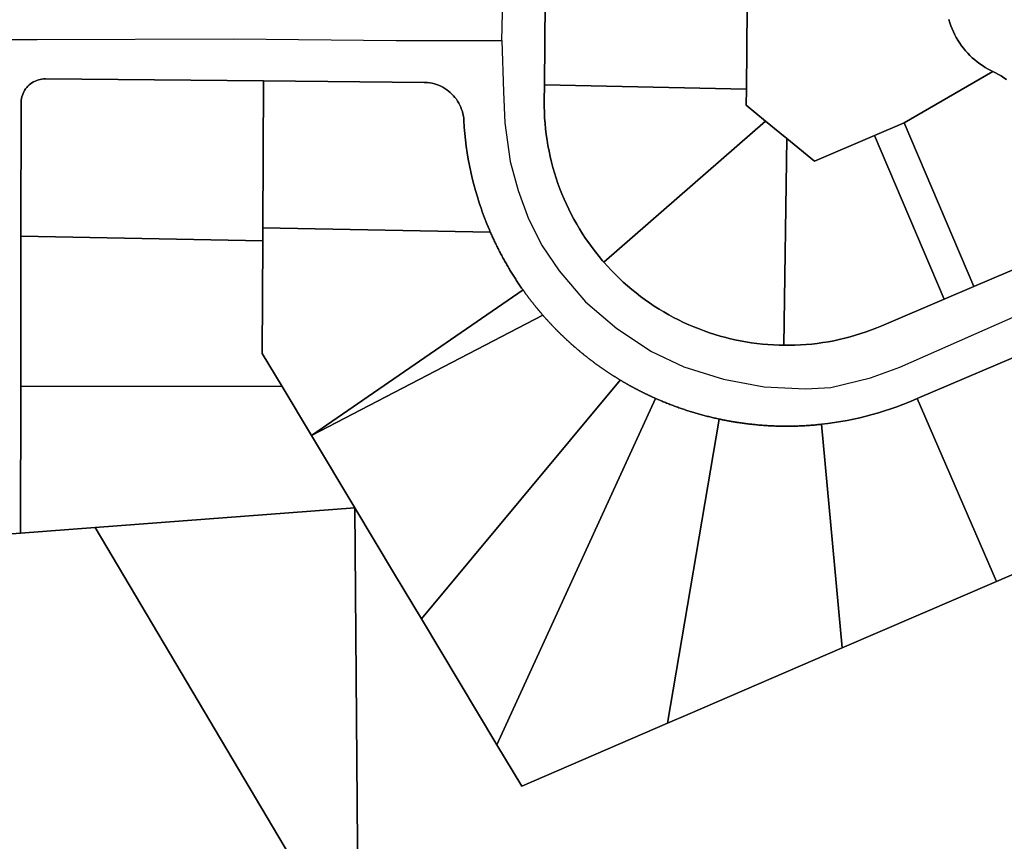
# Model space of a CAD drawing. Header units: feet. Extents: x -20058473 to 1466342, y -20424011 to 753407.
# Tile 22 of 58: x 1455890 to 1456499, y 715540 to 716048. Entities that reach past the tile are written whole.
import ezdxf

# ---------------------------------------------------------------- set-up
doc = ezdxf.new("R2010")
doc.units = ezdxf.units.FT
doc.header["$MEASUREMENT"] = 0
doc.layers.add('Parcels_exported', color=7, linetype='Continuous')
doc.layers.add('RoadCenterlines_ft_export', color=7, linetype='Continuous')

msp = doc.modelspace()

# ---------------------------------------------------------------- linework, layer by layer
at = {"layer": 'Parcels_exported'}
for points in [[(1456215.18, 716089.36), (1456340.15, 716085.38), (1456340.14, 716084.26), (1456339.85, 716055.68), (1456339.34, 716005.31), (1456214.37, 716007.92), (1456214.88, 716059.66), (1456215.18, 716089.36)], [(1456040.53, 716010.39), (1456040.13, 715919.6), (1456040.09, 715911.48), (1455890.48, 715914.31), (1455890.6, 715996.69), (1455890.61, 715997.25), (1455890.69, 715998.34), (1455890.85, 715999.42), (1455891.09, 716000.49), (1455891.41, 716001.54), (1455891.8, 716002.56), (1455892.27, 716003.55), (1455892.8, 716004.51), (1455893.41, 716005.42), (1455894.08, 716006.28), (1455894.81, 716007.1), (1455895.6, 716007.86), (1455896.44, 716008.56), (1455897.34, 716009.19), (1455898.27, 716009.76), (1455899.25, 716010.26), (1455900.25, 716010.69), (1455901.29, 716011.04), (1455902.35, 716011.32), (1455903.43, 716011.52), (1455904.52, 716011.63), (1455905.61, 716011.67), (1456040.53, 716010.39)], [(1456040.53, 716010.39), (1456139.92, 716009.44), (1456140.72, 716009.42), (1456142.13, 716009.32), (1456143.54, 716009.13), (1456144.93, 716008.87), (1456146.3, 716008.53), (1456147.65, 716008.11), (1456148.97, 716007.62), (1456150.27, 716007.06), (1456151.53, 716006.42), (1456152.75, 716005.71), (1456153.94, 716004.93), (1456155.07, 716004.09), (1456156.16, 716003.18), (1456157.19, 716002.21), (1456158.16, 716001.19), (1456159.08, 716000.11), (1456159.94, 715998.99), (1456160.73, 715997.82), (1456161.45, 715996.6), (1456162.1, 715995.35), (1456162.68, 715994.06), (1456163.19, 715992.74), (1456163.62, 715991.39), (1456163.97, 715990.02), (1456164.25, 715988.63), (1456164.45, 715987.23), (1456164.56, 715985.82), (1456164.83, 715981.83), (1456165.17, 715977.85), (1456165.59, 715973.87), (1456166.08, 715969.9), (1456166.66, 715965.94), (1456167.32, 715962), (1456168.06, 715958.07), (1456168.87, 715954.15), (1456169.77, 715950.25), (1456170.74, 715946.37), (1456171.78, 715942.51), (1456172.91, 715938.67), (1456174.11, 715934.86), (1456175.39, 715931.07), (1456175.97, 715929.44), (1456177.35, 715925.68), (1456178.81, 715921.96), (1456180.35, 715918.27), (1456180.94, 715916.9), (1456040.13, 715919.6), (1456040.53, 716010.39)], [(1456214.37, 716007.92), (1456339.34, 716005.31), (1456339.24, 715995.31), (1456351.28, 715985.45), (1456251.13, 715898.36), (1456250.4, 715899.2), (1456248.18, 715901.85), (1456246, 715904.57), (1456243.9, 715907.33), (1456241.87, 715910.13), (1456239.9, 715912.98), (1456238, 715915.88), (1456236.16, 715918.81), (1456234.39, 715921.79), (1456232.69, 715924.81), (1456231.06, 715927.87), (1456229.51, 715930.96), (1456228.02, 715934.09), (1456226.61, 715937.26), (1456225.27, 715940.45), (1456224, 715943.67), (1456222.81, 715946.93), (1456221.7, 715950.21), (1456220.66, 715953.51), (1456219.7, 715956.84), (1456218.81, 715960.19), (1456218, 715963.56), (1456217.27, 715966.94), (1456216.62, 715970.35), (1456216.05, 715973.76), (1456215.55, 715977.19), (1456215.14, 715980.63), (1456214.81, 715984.08), (1456214.55, 715987.53), (1456214.37, 715990.99), (1456214.28, 715994.45), (1456214.26, 715997.92), (1456214.37, 716007.92)], [(1456351.28, 715985.45), (1456359.99, 715978.3), (1456364.37, 715974.71), (1456362.5, 715846.86), (1456359.66, 715846.92), (1456356.2, 715847.07), (1456352.74, 715847.29), (1456349.29, 715847.6), (1456345.85, 715847.99), (1456342.42, 715848.45), (1456339, 715848.99), (1456335.59, 715849.62), (1456332.2, 715850.32), (1456328.82, 715851.1), (1456326.57, 715851.66), (1456323.23, 715852.57), (1456319.91, 715853.56), (1456316.61, 715854.62), (1456313.34, 715855.76), (1456310.09, 715856.97), (1456306.88, 715858.26), (1456303.69, 715859.62), (1456300.54, 715861.06), (1456297.42, 715862.57), (1456294.34, 715864.15), (1456291.29, 715865.8), (1456288.29, 715867.52), (1456285.32, 715869.3), (1456282.39, 715871.16), (1456279.51, 715873.09), (1456276.68, 715875.08), (1456273.89, 715877.13), (1456271.15, 715879.25), (1456268.46, 715881.43), (1456265.82, 715883.67), (1456263.23, 715885.98), (1456260.7, 715888.34), (1456258.22, 715890.76), (1456255.8, 715893.24), (1456253.43, 715895.77), (1456251.13, 715898.36), (1456351.28, 715985.45)], [(1456418.57, 715976.53), (1456436.97, 715984.37), (1456480.12, 715883.19), (1456461.72, 715875.35), (1456418.57, 715976.53)], [(1456364.37, 715974.71), (1456381.45, 715960.7), (1456418.57, 715976.53), (1456461.72, 715875.35), (1456424.61, 715859.52), (1456423.11, 715858.88), (1456420.02, 715857.6), (1456416.79, 715856.35), (1456413.53, 715855.18), (1456410.25, 715854.07), (1456406.94, 715853.05), (1456403.61, 715852.1), (1456400.25, 715851.23), (1456396.88, 715850.44), (1456393.49, 715849.73), (1456390.09, 715849.09), (1456386.67, 715848.54), (1456383.24, 715848.06), (1456379.8, 715847.66), (1456376.35, 715847.34), (1456372.89, 715847.1), (1456369.43, 715846.94), (1456365.97, 715846.86), (1456362.5, 715846.86), (1456364.37, 715974.71)], [(1456180.94, 715916.9), (1456181.23, 715916.23), (1456181.53, 715915.56), (1456181.83, 715914.88), (1456182.13, 715914.21), (1456182.44, 715913.54), (1456182.75, 715912.88), (1456183.06, 715912.21), (1456183.37, 715911.54), (1456183.68, 715910.88), (1456184, 715910.21), (1456184.32, 715909.55), (1456184.64, 715908.89), (1456184.97, 715908.23), (1456185.29, 715907.57), (1456185.62, 715906.91), (1456185.96, 715906.26), (1456186.29, 715905.6), (1456186.63, 715904.95), (1456186.97, 715904.29), (1456187.31, 715903.64), (1456187.65, 715902.99), (1456188, 715902.34), (1456188.35, 715901.7), (1456188.7, 715901.05), (1456189.05, 715900.4), (1456189.41, 715899.76), (1456189.77, 715899.12), (1456190.13, 715898.48), (1456190.49, 715897.84), (1456190.86, 715897.2), (1456191.22, 715896.56), (1456191.59, 715895.93), (1456191.97, 715895.29), (1456192.34, 715894.66), (1456192.72, 715894.03), (1456193.1, 715893.4), (1456193.48, 715892.77), (1456193.86, 715892.14), (1456194.25, 715891.51), (1456194.64, 715890.89), (1456195.03, 715890.27), (1456195.42, 715889.64), (1456195.82, 715889.02), (1456196.22, 715888.4), (1456196.62, 715887.79), (1456197.02, 715887.17), (1456197.42, 715886.56), (1456197.83, 715885.94), (1456198.24, 715885.33), (1456198.65, 715884.72), (1456199.06, 715884.11), (1456199.48, 715883.51), (1456199.9, 715882.9), (1456200.32, 715882.3), (1456200.74, 715881.7), (1456201.17, 715881.09), (1456070.22, 715791.18), (1456052.04, 715821.47), (1456039.78, 715841.89), (1456040.09, 715911.48), (1456040.13, 715919.6), (1456180.94, 715916.9)], [(1456040.09, 715911.48), (1456039.78, 715841.89), (1456052.04, 715821.47), (1455890.36, 715821.7), (1455890.47, 715911.7), (1455890.48, 715914.31), (1456040.09, 715911.48)], [(1456201.17, 715881.09), (1456201.39, 715880.78), (1456201.61, 715880.46), (1456201.84, 715880.15), (1456202.07, 715879.84), (1456202.29, 715879.52), (1456202.52, 715879.21), (1456202.75, 715878.9), (1456202.98, 715878.59), (1456203.2, 715878.27), (1456203.43, 715877.96), (1456203.66, 715877.65), (1456203.9, 715877.34), (1456204.13, 715877.03), (1456204.36, 715876.72), (1456204.59, 715876.41), (1456204.82, 715876.1), (1456205.06, 715875.8), (1456205.29, 715875.49), (1456205.53, 715875.18), (1456205.76, 715874.87), (1456206, 715874.57), (1456206.24, 715874.26), (1456206.47, 715873.96), (1456206.71, 715873.65), (1456206.95, 715873.35), (1456207.19, 715873.04), (1456207.43, 715872.74), (1456207.67, 715872.44), (1456207.91, 715872.13), (1456208.15, 715871.83), (1456208.39, 715871.53), (1456208.64, 715871.23), (1456208.88, 715870.93), (1456209.12, 715870.63), (1456209.37, 715870.33), (1456209.61, 715870.03), (1456209.86, 715869.73), (1456210.11, 715869.43), (1456210.35, 715869.13), (1456210.6, 715868.84), (1456210.85, 715868.54), (1456211.1, 715868.24), (1456211.34, 715867.95), (1456211.59, 715867.65), (1456211.84, 715867.36), (1456212.1, 715867.06), (1456212.35, 715866.77), (1456212.6, 715866.47), (1456212.85, 715866.18), (1456213.1, 715865.89), (1456213.36, 715865.6), (1456070.22, 715791.18), (1456201.17, 715881.09)], [(1456213.36, 715865.6), (1456213.6, 715865.32), (1456213.84, 715865.05), (1456214.08, 715864.77), (1456214.32, 715864.5), (1456214.56, 715864.22), (1456214.81, 715863.95), (1456215.05, 715863.68), (1456215.29, 715863.4), (1456215.54, 715863.13), (1456215.78, 715862.86), (1456216.03, 715862.59), (1456216.27, 715862.32), (1456216.52, 715862.05), (1456216.76, 715861.78), (1456217.01, 715861.51), (1456217.26, 715861.24), (1456217.51, 715860.97), (1456217.76, 715860.7), (1456218.01, 715860.44), (1456218.26, 715860.17), (1456218.51, 715859.9), (1456218.76, 715859.64), (1456219.01, 715859.37), (1456219.26, 715859.11), (1456219.51, 715858.84), (1456219.76, 715858.58), (1456220.02, 715858.31), (1456220.27, 715858.05), (1456220.52, 715857.79), (1456220.78, 715857.52), (1456221.03, 715857.26), (1456221.29, 715857), (1456221.54, 715856.74), (1456221.8, 715856.48), (1456222.06, 715856.22), (1456222.31, 715855.96), (1456222.57, 715855.7), (1456222.83, 715855.44), (1456223.09, 715855.18), (1456223.35, 715854.92), (1456223.61, 715854.67), (1456223.87, 715854.41), (1456224.13, 715854.15), (1456224.39, 715853.9), (1456224.65, 715853.64), (1456224.91, 715853.39), (1456225.18, 715853.13), (1456225.44, 715852.88), (1456225.7, 715852.63), (1456225.97, 715852.37), (1456226.23, 715852.12), (1456226.49, 715851.87), (1456226.76, 715851.62), (1456227.03, 715851.37), (1456227.29, 715851.12), (1456227.56, 715850.86), (1456227.82, 715850.62), (1456228.09, 715850.37), (1456228.36, 715850.12), (1456228.63, 715849.87), (1456228.9, 715849.62), (1456229.17, 715849.37), (1456229.44, 715849.13), (1456229.71, 715848.88), (1456229.98, 715848.64), (1456230.25, 715848.39), (1456230.52, 715848.15), (1456230.79, 715847.9), (1456231.06, 715847.66), (1456231.34, 715847.42), (1456231.61, 715847.17), (1456231.88, 715846.93), (1456232.16, 715846.69), (1456232.43, 715846.45), (1456232.71, 715846.21), (1456232.98, 715845.97), (1456233.26, 715845.73), (1456233.54, 715845.49), (1456233.81, 715845.25), (1456234.09, 715845.01), (1456234.37, 715844.77), (1456234.65, 715844.54), (1456234.93, 715844.3), (1456235.2, 715844.06), (1456235.48, 715843.83), (1456235.76, 715843.59), (1456236.04, 715843.36), (1456236.33, 715843.12), (1456236.61, 715842.89), (1456236.89, 715842.66), (1456237.17, 715842.42), (1456237.45, 715842.19), (1456237.73, 715841.96), (1456238.02, 715841.73), (1456238.3, 715841.5), (1456238.59, 715841.27), (1456238.87, 715841.04), (1456239.15, 715840.81), (1456239.44, 715840.58), (1456239.73, 715840.36), (1456240.01, 715840.13), (1456240.3, 715839.9), (1456240.58, 715839.68), (1456240.87, 715839.45), (1456241.16, 715839.23), (1456241.45, 715839), (1456241.74, 715838.78), (1456242.03, 715838.55), (1456242.31, 715838.33), (1456242.6, 715838.11), (1456242.89, 715837.89), (1456243.18, 715837.66), (1456243.48, 715837.44), (1456243.77, 715837.22), (1456244.06, 715837), (1456244.35, 715836.78), (1456244.64, 715836.57), (1456244.94, 715836.35), (1456245.23, 715836.13), (1456245.52, 715835.91), (1456245.82, 715835.7), (1456246.11, 715835.48), (1456246.41, 715835.26), (1456246.7, 715835.05), (1456247, 715834.84), (1456247.29, 715834.62), (1456247.59, 715834.41), (1456247.89, 715834.2), (1456248.18, 715833.98), (1456248.48, 715833.77), (1456248.78, 715833.56), (1456249.08, 715833.35), (1456249.38, 715833.14), (1456249.68, 715832.93), (1456249.98, 715832.72), (1456250.28, 715832.51), (1456250.58, 715832.3), (1456250.88, 715832.1), (1456251.18, 715831.89), (1456251.48, 715831.68), (1456251.78, 715831.48), (1456252.08, 715831.27), (1456252.39, 715831.07), (1456252.69, 715830.86), (1456252.99, 715830.66), (1456253.3, 715830.46), (1456253.6, 715830.26), (1456253.91, 715830.05), (1456254.21, 715829.85), (1456254.52, 715829.65), (1456254.82, 715829.45), (1456255.13, 715829.25), (1456255.43, 715829.05), (1456255.74, 715828.85), (1456256.05, 715828.66), (1456256.35, 715828.46), (1456256.66, 715828.26), (1456256.97, 715828.07), (1456257.28, 715827.87), (1456257.59, 715827.68), (1456257.9, 715827.48), (1456258.21, 715827.29), (1456258.52, 715827.09), (1456258.83, 715826.9), (1456259.14, 715826.71), (1456259.45, 715826.52), (1456259.76, 715826.33), (1456260.07, 715826.13), (1456260.38, 715825.94), (1456260.69, 715825.76), (1456261.01, 715825.57), (1456261.32, 715825.38), (1456138.29, 715677.73), (1456121.69, 715705.4), (1456097.09, 715746.38), (1456070.22, 715791.18), (1456213.36, 715865.6)], [(1456445.07, 715813.88), (1456514.38, 715843.45), (1456523.59, 715847.37), (1456572.48, 715734.73), (1456563.29, 715730.76), (1456494.1, 715700.92), (1456445.07, 715813.88)], [(1456261.32, 715825.38), (1456261.62, 715825.2), (1456261.92, 715825.02), (1456262.21, 715824.84), (1456262.51, 715824.67), (1456262.81, 715824.49), (1456263.11, 715824.32), (1456263.41, 715824.14), (1456263.71, 715823.97), (1456264.01, 715823.79), (1456264.31, 715823.62), (1456264.61, 715823.44), (1456264.91, 715823.27), (1456265.21, 715823.1), (1456265.52, 715822.93), (1456265.82, 715822.76), (1456266.12, 715822.59), (1456266.42, 715822.42), (1456266.73, 715822.25), (1456267.03, 715822.08), (1456267.33, 715821.91), (1456267.64, 715821.74), (1456267.94, 715821.57), (1456268.24, 715821.41), (1456268.55, 715821.24), (1456268.85, 715821.08), (1456269.16, 715820.91), (1456269.46, 715820.75), (1456269.77, 715820.58), (1456270.08, 715820.42), (1456270.38, 715820.25), (1456270.69, 715820.09), (1456271, 715819.93), (1456271.3, 715819.77), (1456271.61, 715819.61), (1456271.92, 715819.45), (1456272.23, 715819.29), (1456272.53, 715819.13), (1456272.84, 715818.97), (1456273.15, 715818.81), (1456273.46, 715818.65), (1456273.77, 715818.49), (1456274.08, 715818.34), (1456274.39, 715818.18), (1456274.7, 715818.03), (1456275.01, 715817.87), (1456275.32, 715817.72), (1456275.63, 715817.56), (1456275.94, 715817.41), (1456276.26, 715817.26), (1456276.57, 715817.1), (1456276.88, 715816.95), (1456277.19, 715816.8), (1456277.5, 715816.65), (1456277.82, 715816.5), (1456278.13, 715816.35), (1456278.44, 715816.2), (1456278.76, 715816.05), (1456279.07, 715815.9), (1456279.39, 715815.76), (1456279.7, 715815.61), (1456280.01, 715815.46), (1456280.33, 715815.32), (1456280.64, 715815.17), (1456280.96, 715815.03), (1456281.28, 715814.88), (1456281.59, 715814.74), (1456281.91, 715814.59), (1456282.22, 715814.45), (1456282.54, 715814.31), (1456282.86, 715814.17), (1456283.17, 715814.03), (1456184.97, 715599.93), (1456138.29, 715677.73), (1456261.32, 715825.38)], [(1456052.04, 715821.47), (1456070.22, 715791.18), (1456097.09, 715746.38), (1455936.54, 715734.21), (1455890.23, 715730.71), (1455890.36, 715821.7), (1456052.04, 715821.47)], [(1456283.17, 715814.03), (1456283.85, 715813.73), (1456284.53, 715813.43), (1456285.21, 715813.14), (1456285.89, 715812.85), (1456286.57, 715812.56), (1456287.25, 715812.27), (1456287.94, 715811.99), (1456288.62, 715811.71), (1456289.31, 715811.43), (1456290, 715811.15), (1456290.68, 715810.88), (1456291.37, 715810.61), (1456292.06, 715810.34), (1456292.75, 715810.07), (1456293.45, 715809.81), (1456294.14, 715809.55), (1456294.83, 715809.29), (1456295.53, 715809.03), (1456296.22, 715808.78), (1456296.92, 715808.53), (1456297.62, 715808.28), (1456298.32, 715808.04), (1456299.02, 715807.79), (1456299.72, 715807.55), (1456300.42, 715807.32), (1456301.12, 715807.08), (1456301.82, 715806.85), (1456302.53, 715806.62), (1456303.23, 715806.39), (1456303.94, 715806.17), (1456304.64, 715805.94), (1456305.35, 715805.73), (1456306.06, 715805.51), (1456306.77, 715805.29), (1456307.48, 715805.08), (1456308.19, 715804.87), (1456308.9, 715804.67), (1456309.61, 715804.46), (1456310.32, 715804.26), (1456311.03, 715804.06), (1456311.75, 715803.87), (1456312.46, 715803.68), (1456313.18, 715803.49), (1456313.89, 715803.3), (1456314.61, 715803.11), (1456315.33, 715802.93), (1456316.05, 715802.75), (1456316.77, 715802.57), (1456317.49, 715802.4), (1456318.21, 715802.23), (1456318.93, 715802.06), (1456319.65, 715801.89), (1456320.37, 715801.73), (1456321.09, 715801.57), (1456321.82, 715801.41), (1456322.54, 715801.25), (1456290.56, 715613.14), (1456200.37, 715574.25), (1456184.97, 715599.93), (1456283.17, 715814.03)], [(1456385.85, 715798.02), (1456389.82, 715798.49), (1456393.79, 715799.04), (1456397.74, 715799.67), (1456401.67, 715800.38), (1456405.6, 715801.17), (1456409.5, 715802.04), (1456413.39, 715802.98), (1456417.25, 715804), (1456421.1, 715805.1), (1456424.92, 715806.27), (1456428.72, 715807.52), (1456432.5, 715808.85), (1456436.24, 715810.25), (1456439.96, 715811.73), (1456442.72, 715812.89), (1456445.07, 715813.88), (1456494.1, 715700.92), (1456398.6, 715659.74), (1456385.85, 715798.02)], [(1456322.54, 715801.25), (1456322.9, 715801.17), (1456323.27, 715801.1), (1456323.64, 715801.02), (1456324, 715800.95), (1456324.37, 715800.87), (1456324.73, 715800.8), (1456325.1, 715800.72), (1456325.47, 715800.65), (1456325.83, 715800.58), (1456326.2, 715800.51), (1456326.57, 715800.44), (1456326.93, 715800.37), (1456327.3, 715800.3), (1456327.67, 715800.23), (1456328.04, 715800.16), (1456328.4, 715800.09), (1456328.77, 715800.03), (1456329.14, 715799.96), (1456329.51, 715799.89), (1456329.87, 715799.83), (1456330.24, 715799.77), (1456330.61, 715799.7), (1456330.98, 715799.64), (1456331.35, 715799.58), (1456331.72, 715799.52), (1456332.08, 715799.46), (1456332.45, 715799.4), (1456332.82, 715799.34), (1456333.19, 715799.28), (1456333.56, 715799.22), (1456333.93, 715799.17), (1456334.65, 715799.06), (1456335.38, 715798.95), (1456336.11, 715798.84), (1456336.83, 715798.74), (1456337.56, 715798.64), (1456338.29, 715798.55), (1456339.01, 715798.45), (1456339.74, 715798.36), (1456340.47, 715798.27), (1456341.2, 715798.19), (1456341.93, 715798.1), (1456342.66, 715798.02), (1456343.39, 715797.94), (1456344.12, 715797.87), (1456344.85, 715797.8), (1456345.58, 715797.73), (1456346.31, 715797.66), (1456347.04, 715797.59), (1456347.77, 715797.53), (1456348.5, 715797.47), (1456349.23, 715797.42), (1456349.96, 715797.36), (1456350.69, 715797.31), (1456351.43, 715797.26), (1456352.16, 715797.22), (1456352.89, 715797.18), (1456353.62, 715797.14), (1456354.36, 715797.1), (1456355.09, 715797.06), (1456355.82, 715797.03), (1456356.55, 715797), (1456357.29, 715796.97), (1456358.02, 715796.95), (1456358.75, 715796.93), (1456359.49, 715796.91), (1456360.22, 715796.89), (1456360.95, 715796.88), (1456361.69, 715796.87), (1456362.42, 715796.86), (1456363.15, 715796.85), (1456363.89, 715796.85), (1456364.62, 715796.85), (1456365.36, 715796.85), (1456366.09, 715796.86), (1456366.82, 715796.87), (1456367.56, 715796.88), (1456368.29, 715796.89), (1456369.02, 715796.91), (1456369.76, 715796.93), (1456370.49, 715796.95), (1456371.22, 715796.97), (1456371.96, 715797), (1456372.69, 715797.03), (1456373.42, 715797.06), (1456374.15, 715797.1), (1456374.89, 715797.13), (1456375.62, 715797.17), (1456376.35, 715797.22), (1456377.08, 715797.26), (1456377.82, 715797.31), (1456378.55, 715797.36), (1456379.28, 715797.42), (1456380.01, 715797.47), (1456380.74, 715797.53), (1456381.47, 715797.59), (1456382.2, 715797.66), (1456382.93, 715797.73), (1456383.66, 715797.8), (1456384.39, 715797.87), (1456385.12, 715797.94), (1456385.85, 715798.02), (1456398.6, 715659.74), (1456303.1, 715618.55), (1456290.56, 715613.14), (1456322.54, 715801.25)], [(1455936.54, 715734.21), (1456097.09, 715746.38), (1456099.42, 715459.72), (1455936.54, 715734.21)]]:
    msp.add_lwpolyline(points, close=True, dxfattribs=at)
for points in [[(1456214.88, 716059.66), (1456214.37, 716007.92), (1456214.26, 715997.92), (1456214.28, 715994.45), (1456214.37, 715990.99), (1456214.55, 715987.53), (1456214.81, 715984.08), (1456215.14, 715980.63), (1456215.55, 715977.19), (1456216.05, 715973.76), (1456216.62, 715970.35), (1456217.27, 715966.94), (1456218, 715963.56), (1456218.81, 715960.19), (1456219.7, 715956.84), (1456220.66, 715953.51), (1456221.7, 715950.21), (1456222.81, 715946.93), (1456224, 715943.67), (1456225.27, 715940.45), (1456226.61, 715937.26), (1456228.02, 715934.09), (1456229.51, 715930.96), (1456231.06, 715927.87), (1456232.69, 715924.81), (1456234.39, 715921.79), (1456236.16, 715918.81), (1456238, 715915.88), (1456239.9, 715912.98), (1456241.87, 715910.13), (1456243.9, 715907.33), (1456246, 715904.57), (1456248.18, 715901.85), (1456250.4, 715899.2), (1456251.13, 715898.36), (1456253.43, 715895.77), (1456255.8, 715893.24), (1456258.22, 715890.76), (1456260.7, 715888.34), (1456263.23, 715885.98), (1456265.82, 715883.67), (1456268.46, 715881.43), (1456271.15, 715879.25), (1456273.89, 715877.13), (1456276.68, 715875.08), (1456279.51, 715873.09), (1456282.39, 715871.16), (1456285.32, 715869.3), (1456288.29, 715867.52), (1456291.29, 715865.8), (1456294.34, 715864.15), (1456297.42, 715862.57), (1456300.54, 715861.06), (1456303.69, 715859.62), (1456306.88, 715858.26), (1456310.09, 715856.97), (1456313.34, 715855.76), (1456316.61, 715854.62), (1456319.91, 715853.56), (1456323.23, 715852.57), (1456326.57, 715851.66), (1456328.82, 715851.1), (1456332.2, 715850.32), (1456335.59, 715849.62), (1456339, 715848.99), (1456342.42, 715848.45), (1456345.85, 715847.99), (1456349.29, 715847.6), (1456352.74, 715847.29), (1456356.2, 715847.07), (1456359.66, 715846.92), (1456362.5, 715846.86), (1456365.97, 715846.86), (1456369.43, 715846.94), (1456372.89, 715847.1), (1456376.35, 715847.34), (1456379.8, 715847.66), (1456383.24, 715848.06), (1456386.67, 715848.54), (1456390.09, 715849.09), (1456393.49, 715849.73), (1456396.88, 715850.44), (1456400.25, 715851.23), (1456403.61, 715852.1), (1456406.94, 715853.05), (1456410.25, 715854.07), (1456413.53, 715855.18), (1456416.79, 715856.35), (1456420.02, 715857.6), (1456423.11, 715858.88), (1456424.61, 715859.52), (1456461.72, 715875.35), (1456480.12, 715883.19), (1456526.11, 715902.81)], [(1456464.71, 716048.26), (1456465.28, 716046.34), (1456465.92, 716044.45), (1456466.65, 716042.58), (1456467.44, 716040.75), (1456468.31, 716038.94), (1456469.25, 716037.18), (1456470.26, 716035.45), (1456471.34, 716033.77), (1456472.48, 716032.13), (1456473.69, 716030.54), (1456474.96, 716028.99), (1456476.3, 716027.5), (1456477.69, 716026.07), (1456479.14, 716024.69), (1456480.64, 716023.36), (1456482.19, 716022.1), (1456483.79, 716020.91), (1456485.44, 716019.78), (1456487.14, 716018.71), (1456488.87, 716017.71), (1456490.64, 716016.79), (1456491.77, 716016.25), (1456436.97, 715984.37), (1456418.57, 715976.53), (1456381.45, 715960.7), (1456364.37, 715974.71), (1456359.99, 715978.3), (1456351.28, 715985.45), (1456339.24, 715995.31), (1456339.34, 716005.31), (1456339.85, 716055.68)], [(1456500.35, 716011.14), (1456498.72, 716012.3), (1456497.04, 716013.39), (1456495.32, 716014.41), (1456493.56, 716015.37), (1456491.77, 716016.25), (1456490.64, 716016.79), (1456488.87, 716017.71), (1456487.14, 716018.71), (1456485.44, 716019.78), (1456483.79, 716020.91), (1456482.19, 716022.1), (1456480.64, 716023.36), (1456479.14, 716024.69), (1456477.69, 716026.07), (1456476.3, 716027.5), (1456474.96, 716028.99), (1456473.69, 716030.54), (1456472.48, 716032.13), (1456471.34, 716033.77), (1456470.26, 716035.45), (1456469.25, 716037.18), (1456468.31, 716038.94), (1456467.44, 716040.75), (1456466.65, 716042.58), (1456465.92, 716044.45), (1456465.28, 716046.34), (1456464.71, 716048.26)], [(1456526.11, 715902.81), (1456480.12, 715883.19), (1456436.97, 715984.37), (1456436.97, 715984.37), (1456491.77, 716016.25), (1456493.56, 716015.37), (1456495.32, 716014.41), (1456497.04, 716013.39), (1456498.72, 716012.3), (1456500.35, 716011.14)], [(1456514.38, 715843.45), (1456445.07, 715813.88), (1456442.72, 715812.89), (1456439.96, 715811.73), (1456436.24, 715810.25), (1456432.5, 715808.85), (1456428.72, 715807.52), (1456424.92, 715806.27), (1456421.1, 715805.1), (1456417.25, 715804), (1456413.39, 715802.98), (1456409.5, 715802.04), (1456405.6, 715801.17), (1456401.67, 715800.38), (1456397.74, 715799.67), (1456393.79, 715799.04), (1456389.82, 715798.49), (1456385.85, 715798.02), (1456385.12, 715797.94), (1456384.39, 715797.87), (1456383.66, 715797.8), (1456382.93, 715797.73), (1456382.2, 715797.66), (1456381.47, 715797.59), (1456380.74, 715797.53), (1456380.01, 715797.47), (1456379.28, 715797.42), (1456378.55, 715797.36), (1456377.82, 715797.31), (1456377.08, 715797.26), (1456376.35, 715797.22), (1456375.62, 715797.17), (1456374.89, 715797.13), (1456374.15, 715797.1), (1456373.42, 715797.06), (1456372.69, 715797.03), (1456371.96, 715797), (1456371.22, 715796.97), (1456370.49, 715796.95), (1456369.76, 715796.93), (1456369.02, 715796.91), (1456368.29, 715796.89), (1456367.56, 715796.88), (1456366.82, 715796.87), (1456366.09, 715796.86), (1456365.36, 715796.85), (1456364.62, 715796.85), (1456363.89, 715796.85), (1456363.15, 715796.85), (1456362.42, 715796.86), (1456361.69, 715796.87), (1456360.95, 715796.88), (1456360.22, 715796.89), (1456359.49, 715796.91), (1456358.75, 715796.93), (1456358.02, 715796.95), (1456357.29, 715796.97), (1456356.55, 715797), (1456355.82, 715797.03), (1456355.09, 715797.06), (1456354.36, 715797.1), (1456353.62, 715797.14), (1456352.89, 715797.18), (1456352.16, 715797.22), (1456351.43, 715797.26), (1456350.69, 715797.31), (1456349.96, 715797.36), (1456349.23, 715797.42), (1456348.5, 715797.47), (1456347.77, 715797.53), (1456347.04, 715797.59), (1456346.31, 715797.66), (1456345.58, 715797.73), (1456344.85, 715797.8), (1456344.12, 715797.87), (1456343.39, 715797.94), (1456342.66, 715798.02), (1456341.93, 715798.1), (1456341.2, 715798.19), (1456340.47, 715798.27), (1456339.74, 715798.36), (1456339.01, 715798.45), (1456338.29, 715798.55), (1456337.56, 715798.64), (1456336.83, 715798.74), (1456336.11, 715798.84), (1456335.38, 715798.95), (1456334.65, 715799.06), (1456333.93, 715799.17), (1456333.56, 715799.22), (1456333.19, 715799.28), (1456332.82, 715799.34), (1456332.45, 715799.4), (1456332.08, 715799.46), (1456331.72, 715799.52), (1456331.35, 715799.58), (1456330.98, 715799.64), (1456330.61, 715799.7), (1456330.24, 715799.77), (1456329.87, 715799.83), (1456329.51, 715799.89), (1456329.14, 715799.96), (1456328.77, 715800.03), (1456328.4, 715800.09), (1456328.04, 715800.16), (1456327.67, 715800.23), (1456327.3, 715800.3), (1456326.93, 715800.37), (1456326.57, 715800.44), (1456326.2, 715800.51), (1456325.83, 715800.58), (1456325.47, 715800.65), (1456325.1, 715800.72), (1456324.73, 715800.8), (1456324.37, 715800.87), (1456324, 715800.95), (1456323.64, 715801.02), (1456323.27, 715801.1), (1456322.9, 715801.17), (1456322.54, 715801.25), (1456321.82, 715801.41), (1456321.09, 715801.57), (1456320.37, 715801.73), (1456319.65, 715801.89), (1456318.93, 715802.06), (1456318.21, 715802.23), (1456317.49, 715802.4), (1456316.77, 715802.57), (1456316.05, 715802.75), (1456315.33, 715802.93), (1456314.61, 715803.11), (1456313.89, 715803.3), (1456313.18, 715803.49), (1456312.46, 715803.68), (1456311.75, 715803.87), (1456311.03, 715804.06), (1456310.32, 715804.26), (1456309.61, 715804.46), (1456308.9, 715804.67), (1456308.19, 715804.87), (1456307.48, 715805.08), (1456306.77, 715805.29), (1456306.06, 715805.51), (1456305.35, 715805.73), (1456304.64, 715805.94), (1456303.94, 715806.17), (1456303.23, 715806.39), (1456302.53, 715806.62), (1456301.82, 715806.85), (1456301.12, 715807.08), (1456300.42, 715807.32), (1456299.72, 715807.55), (1456299.02, 715807.79), (1456298.32, 715808.04), (1456297.62, 715808.28), (1456296.92, 715808.53), (1456296.22, 715808.78), (1456295.53, 715809.03), (1456294.83, 715809.29), (1456294.14, 715809.55), (1456293.45, 715809.81), (1456292.75, 715810.07), (1456292.06, 715810.34), (1456291.37, 715810.61), (1456290.68, 715810.88), (1456290, 715811.15), (1456289.31, 715811.43), (1456288.62, 715811.71), (1456287.94, 715811.99), (1456287.25, 715812.27), (1456286.57, 715812.56), (1456285.89, 715812.85), (1456285.21, 715813.14), (1456284.53, 715813.43), (1456283.85, 715813.73), (1456283.17, 715814.03), (1456282.86, 715814.17), (1456282.54, 715814.31), (1456282.22, 715814.45), (1456281.91, 715814.59), (1456281.59, 715814.74), (1456281.28, 715814.88), (1456280.96, 715815.03), (1456280.64, 715815.17), (1456280.33, 715815.32), (1456280.01, 715815.46), (1456279.7, 715815.61), (1456279.39, 715815.76), (1456279.07, 715815.9), (1456278.76, 715816.05), (1456278.44, 715816.2), (1456278.13, 715816.35), (1456277.82, 715816.5), (1456277.5, 715816.65), (1456277.19, 715816.8), (1456276.88, 715816.95), (1456276.57, 715817.1), (1456276.26, 715817.26), (1456275.94, 715817.41), (1456275.63, 715817.56), (1456275.32, 715817.72), (1456275.01, 715817.87), (1456274.7, 715818.03), (1456274.39, 715818.18), (1456274.08, 715818.34), (1456273.77, 715818.49), (1456273.46, 715818.65), (1456273.15, 715818.81), (1456272.84, 715818.97), (1456272.53, 715819.13), (1456272.23, 715819.29), (1456271.92, 715819.45), (1456271.61, 715819.61), (1456271.3, 715819.77), (1456271, 715819.93), (1456270.69, 715820.09), (1456270.38, 715820.25), (1456270.08, 715820.42), (1456269.77, 715820.58), (1456269.46, 715820.75), (1456269.16, 715820.91), (1456268.85, 715821.08), (1456268.55, 715821.24), (1456268.24, 715821.41), (1456267.94, 715821.57), (1456267.64, 715821.74), (1456267.33, 715821.91), (1456267.03, 715822.08), (1456266.73, 715822.25), (1456266.42, 715822.42), (1456266.12, 715822.59), (1456265.82, 715822.76), (1456265.52, 715822.93), (1456265.21, 715823.1), (1456264.91, 715823.27), (1456264.61, 715823.44), (1456264.31, 715823.62), (1456264.01, 715823.79), (1456263.71, 715823.97), (1456263.41, 715824.14), (1456263.11, 715824.32), (1456262.81, 715824.49), (1456262.51, 715824.67), (1456262.21, 715824.84), (1456261.92, 715825.02), (1456261.62, 715825.2), (1456261.32, 715825.38), (1456261.01, 715825.57), (1456260.69, 715825.76), (1456260.38, 715825.94), (1456260.07, 715826.13), (1456259.76, 715826.33), (1456259.45, 715826.52), (1456259.14, 715826.71), (1456258.83, 715826.9), (1456258.52, 715827.09), (1456258.21, 715827.29), (1456257.9, 715827.48), (1456257.59, 715827.68), (1456257.28, 715827.87), (1456256.97, 715828.07), (1456256.66, 715828.26), (1456256.35, 715828.46), (1456256.05, 715828.66), (1456255.74, 715828.85), (1456255.43, 715829.05), (1456255.13, 715829.25), (1456254.82, 715829.45), (1456254.52, 715829.65), (1456254.21, 715829.85), (1456253.91, 715830.05), (1456253.6, 715830.26), (1456253.3, 715830.46), (1456252.99, 715830.66), (1456252.69, 715830.86), (1456252.39, 715831.07), (1456252.08, 715831.27), (1456251.78, 715831.48), (1456251.48, 715831.68), (1456251.18, 715831.89), (1456250.88, 715832.1), (1456250.58, 715832.3), (1456250.28, 715832.51), (1456249.98, 715832.72), (1456249.68, 715832.93), (1456249.38, 715833.14), (1456249.08, 715833.35), (1456248.78, 715833.56), (1456248.48, 715833.77), (1456248.18, 715833.98), (1456247.89, 715834.2), (1456247.59, 715834.41), (1456247.29, 715834.62), (1456247, 715834.84), (1456246.7, 715835.05), (1456246.41, 715835.26), (1456246.11, 715835.48), (1456245.82, 715835.7), (1456245.52, 715835.91), (1456245.23, 715836.13), (1456244.94, 715836.35), (1456244.64, 715836.57), (1456244.35, 715836.78), (1456244.06, 715837), (1456243.77, 715837.22), (1456243.48, 715837.44), (1456243.18, 715837.66), (1456242.89, 715837.89), (1456242.6, 715838.11), (1456242.31, 715838.33), (1456242.03, 715838.55), (1456241.74, 715838.78), (1456241.45, 715839), (1456241.16, 715839.23), (1456240.87, 715839.45), (1456240.58, 715839.68), (1456240.3, 715839.9), (1456240.01, 715840.13), (1456239.73, 715840.36), (1456239.44, 715840.58), (1456239.15, 715840.81), (1456238.87, 715841.04), (1456238.59, 715841.27), (1456238.3, 715841.5), (1456238.02, 715841.73), (1456237.73, 715841.96), (1456237.45, 715842.19), (1456237.17, 715842.42), (1456236.89, 715842.66), (1456236.61, 715842.89), (1456236.33, 715843.12), (1456236.04, 715843.36), (1456235.76, 715843.59), (1456235.48, 715843.83), (1456235.2, 715844.06), (1456234.93, 715844.3), (1456234.65, 715844.54), (1456234.37, 715844.77), (1456234.09, 715845.01), (1456233.81, 715845.25), (1456233.54, 715845.49), (1456233.26, 715845.73), (1456232.98, 715845.97), (1456232.71, 715846.21), (1456232.43, 715846.45), (1456232.16, 715846.69), (1456231.88, 715846.93), (1456231.61, 715847.17), (1456231.34, 715847.42), (1456231.06, 715847.66), (1456230.79, 715847.9), (1456230.52, 715848.15), (1456230.25, 715848.39), (1456229.98, 715848.64), (1456229.71, 715848.88), (1456229.44, 715849.13), (1456229.17, 715849.37), (1456228.9, 715849.62), (1456228.63, 715849.87), (1456228.36, 715850.12), (1456228.09, 715850.37), (1456227.82, 715850.62), (1456227.56, 715850.86), (1456227.29, 715851.12), (1456227.03, 715851.37), (1456226.76, 715851.62), (1456226.49, 715851.87), (1456226.23, 715852.12), (1456225.97, 715852.37), (1456225.7, 715852.63), (1456225.44, 715852.88), (1456225.18, 715853.13), (1456224.91, 715853.39), (1456224.65, 715853.64), (1456224.39, 715853.9), (1456224.13, 715854.15), (1456223.87, 715854.41), (1456223.61, 715854.67), (1456223.35, 715854.92), (1456223.09, 715855.18), (1456222.83, 715855.44), (1456222.57, 715855.7), (1456222.31, 715855.96), (1456222.06, 715856.22), (1456221.8, 715856.48), (1456221.54, 715856.74), (1456221.29, 715857), (1456221.03, 715857.26), (1456220.78, 715857.52), (1456220.52, 715857.79), (1456220.27, 715858.05), (1456220.02, 715858.31), (1456219.76, 715858.58), (1456219.51, 715858.84), (1456219.26, 715859.11), (1456219.01, 715859.37), (1456218.76, 715859.64), (1456218.51, 715859.9), (1456218.26, 715860.17), (1456218.01, 715860.44), (1456217.76, 715860.7), (1456217.51, 715860.97), (1456217.26, 715861.24), (1456217.01, 715861.51), (1456216.76, 715861.78), (1456216.52, 715862.05), (1456216.27, 715862.32), (1456216.03, 715862.59), (1456215.78, 715862.86), (1456215.54, 715863.13), (1456215.29, 715863.4), (1456215.05, 715863.68), (1456214.81, 715863.95), (1456214.56, 715864.22), (1456214.32, 715864.5), (1456214.08, 715864.77), (1456213.84, 715865.05), (1456213.6, 715865.32), (1456213.36, 715865.6), (1456213.1, 715865.89), (1456212.85, 715866.18), (1456212.6, 715866.47), (1456212.35, 715866.77), (1456212.1, 715867.06), (1456211.84, 715867.36), (1456211.59, 715867.65), (1456211.34, 715867.95), (1456211.1, 715868.24), (1456210.85, 715868.54), (1456210.6, 715868.84), (1456210.35, 715869.13), (1456210.11, 715869.43), (1456209.86, 715869.73), (1456209.61, 715870.03), (1456209.37, 715870.33), (1456209.12, 715870.63), (1456208.88, 715870.93), (1456208.64, 715871.23), (1456208.39, 715871.53), (1456208.15, 715871.83), (1456207.91, 715872.13), (1456207.67, 715872.44), (1456207.43, 715872.74), (1456207.19, 715873.04), (1456206.95, 715873.35), (1456206.71, 715873.65), (1456206.47, 715873.96), (1456206.24, 715874.26), (1456206, 715874.57), (1456205.76, 715874.87), (1456205.53, 715875.18), (1456205.29, 715875.49), (1456205.06, 715875.8), (1456204.82, 715876.1), (1456204.59, 715876.41), (1456204.36, 715876.72), (1456204.13, 715877.03), (1456203.9, 715877.34), (1456203.66, 715877.65), (1456203.43, 715877.96), (1456203.2, 715878.27), (1456202.98, 715878.59), (1456202.75, 715878.9), (1456202.52, 715879.21), (1456202.29, 715879.52), (1456202.07, 715879.84), (1456201.84, 715880.15), (1456201.61, 715880.46), (1456201.39, 715880.78), (1456201.17, 715881.09), (1456200.74, 715881.7), (1456200.32, 715882.3), (1456199.9, 715882.9), (1456199.48, 715883.51), (1456199.06, 715884.11), (1456198.65, 715884.72), (1456198.24, 715885.33), (1456197.83, 715885.94), (1456197.42, 715886.56), (1456197.02, 715887.17), (1456196.62, 715887.79), (1456196.22, 715888.4), (1456195.82, 715889.02), (1456195.42, 715889.64), (1456195.03, 715890.27), (1456194.64, 715890.89), (1456194.25, 715891.51), (1456193.86, 715892.14), (1456193.48, 715892.77), (1456193.1, 715893.4), (1456192.72, 715894.03), (1456192.34, 715894.66), (1456191.97, 715895.29), (1456191.59, 715895.93), (1456191.22, 715896.56), (1456190.86, 715897.2), (1456190.49, 715897.84), (1456190.13, 715898.48), (1456189.77, 715899.12), (1456189.41, 715899.76), (1456189.05, 715900.4), (1456188.7, 715901.05), (1456188.35, 715901.7), (1456188, 715902.34), (1456187.65, 715902.99), (1456187.31, 715903.64), (1456186.97, 715904.29), (1456186.63, 715904.95), (1456186.29, 715905.6), (1456185.96, 715906.26), (1456185.62, 715906.91), (1456185.29, 715907.57), (1456184.97, 715908.23), (1456184.64, 715908.89), (1456184.32, 715909.55), (1456184, 715910.21), (1456183.68, 715910.88), (1456183.37, 715911.54), (1456183.06, 715912.21), (1456182.75, 715912.88), (1456182.44, 715913.54), (1456182.13, 715914.21), (1456181.83, 715914.88), (1456181.53, 715915.56), (1456181.23, 715916.23), (1456180.94, 715916.9), (1456180.35, 715918.27), (1456178.81, 715921.96), (1456177.35, 715925.68), (1456175.97, 715929.44), (1456175.39, 715931.07), (1456174.11, 715934.86), (1456172.91, 715938.67), (1456171.78, 715942.51), (1456170.74, 715946.37), (1456169.77, 715950.25), (1456168.87, 715954.15), (1456168.06, 715958.07), (1456167.32, 715962), (1456166.66, 715965.94), (1456166.08, 715969.9), (1456165.59, 715973.87), (1456165.17, 715977.85), (1456164.83, 715981.83), (1456164.56, 715985.82), (1456164.45, 715987.23), (1456164.25, 715988.63), (1456163.97, 715990.02), (1456163.62, 715991.39), (1456163.19, 715992.74), (1456162.68, 715994.06), (1456162.1, 715995.35), (1456161.45, 715996.6), (1456160.73, 715997.82), (1456159.94, 715998.99), (1456159.08, 716000.11), (1456158.16, 716001.19), (1456157.19, 716002.21), (1456156.16, 716003.18), (1456155.07, 716004.09), (1456153.94, 716004.93), (1456152.75, 716005.71), (1456151.53, 716006.42), (1456150.27, 716007.06), (1456148.97, 716007.62), (1456147.65, 716008.11), (1456146.3, 716008.53), (1456144.93, 716008.87), (1456143.54, 716009.13), (1456142.13, 716009.32), (1456140.72, 716009.42), (1456139.92, 716009.44), (1456040.53, 716010.39), (1455905.61, 716011.67), (1455904.52, 716011.63), (1455903.43, 716011.52), (1455902.35, 716011.32), (1455901.29, 716011.04), (1455900.25, 716010.69), (1455899.25, 716010.26), (1455898.27, 716009.76), (1455897.34, 716009.19), (1455896.44, 716008.56), (1455895.6, 716007.86), (1455894.81, 716007.1), (1455894.08, 716006.28), (1455893.41, 716005.42), (1455892.8, 716004.51), (1455892.27, 716003.55), (1455891.8, 716002.56), (1455891.41, 716001.54), (1455891.09, 716000.49), (1455890.85, 715999.42), (1455890.69, 715998.34), (1455890.61, 715997.25), (1455890.6, 715996.69), (1455890.48, 715914.31), (1455890.47, 715911.7), (1455890.36, 715821.7), (1455890.23, 715730.71), (1455840.37, 715726.93)], [(1456099.42, 715459.72), (1456097.09, 715746.38), (1456121.69, 715705.4), (1456138.29, 715677.73), (1456184.97, 715599.93), (1456200.37, 715574.25), (1456290.56, 715613.14), (1456303.1, 715618.55), (1456398.6, 715659.74), (1456494.1, 715700.92), (1456563.29, 715730.76)], [(1454968.13, 715528.61), (1454968.09, 715660.45), (1455121.76, 715672.18), (1455171.67, 715676.04), (1455326.71, 715688.04), (1455525.4, 715703.07), (1455697.25, 715716.09), (1455840.37, 715726.93), (1455890.23, 715730.71), (1455936.54, 715734.21), (1455936.54, 715734.21), (1456099.42, 715459.72)]]:
    msp.add_lwpolyline(points, dxfattribs=at)
at = {"layer": 'RoadCenterlines_ft_export'}
for points in [[(1456188.13, 716035.25), (1456189.94, 716113.23), (1456191.41, 716150.01), (1456191.77, 716163.1), (1456191.97, 716192.33), (1456193.58, 716211.3), (1456197.78, 716229.77), (1456206.21, 716253.72), (1456211.75, 716264.84), (1456226.16, 716285.77), (1456241.25, 716302.01), (1456258.57, 716315.82), (1456280.72, 716328.59), (1456310.18, 716341.51), (1456331.54, 716347.68), (1456363.13, 716351.72), (1456451.48, 716352.44), (1456575.6, 716353.32), (1456640.16, 716352.96), (1456685.34, 716352.14), (1456760.67, 716352.41)], [(1455867.5, 716035.9), (1455900.53, 716035.9), (1456022.02, 716036.46), (1456122.65, 716035.28), (1456188.13, 716035.25)], [(1456188.13, 716035.25), (1456189.02, 716003.52), (1456189.94, 715984.46), (1456193.28, 715960.51), (1456198.14, 715942.53), (1456204.6, 715925.14), (1456212.97, 715908.44), (1456223.53, 715892.93), (1456239.8, 715873.73), (1456259.19, 715857.3), (1456280.62, 715843.12), (1456300.66, 715833.48), (1456325.11, 715826), (1456350.3, 715821.14), (1456375.89, 715819.86), (1456391.61, 715820.81), (1456416.15, 715826.72), (1456434.26, 715833.41), (1456516.97, 715869.89), (1456553.03, 715885.02), (1456581.44, 715897.52)]]:
    msp.add_lwpolyline(points, dxfattribs=at)

doc.saveas('drawing.dxf')
